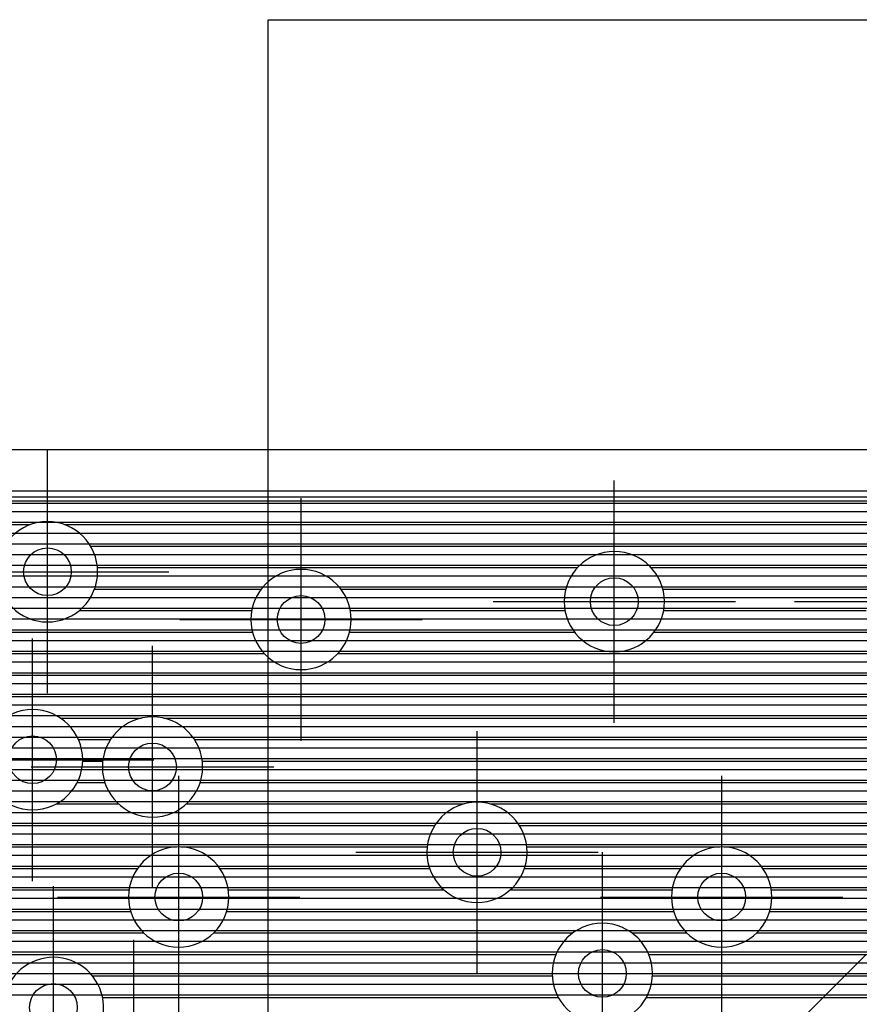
# Model space of a CAD drawing. Extents: x 25 to 291, y 23 to 136.
# Tile 111 of 147: x 42.42 to 49.45, y 120.75 to 129. Entities that reach past the tile are written whole.
import ezdxf

# ---------------------------------------------------------------- set-up
doc = ezdxf.new("R2010")
doc.units = 0
doc.layers.get('0').update_dxf_attribs({"linetype": 'CONTINUOUS'})
for name, color, linetype in [('copper_layer_2', 1, 'CONTINUOUS'), ('copper_layer_3', 3, 'CONTINUOUS'), ('copper_layer_bottom', 4, 'CONTINUOUS'), ('copper_layer_top', 5, 'CONTINUOUS'), ('drill_drawing', 6, 'CONTINUOUS'), ('silkscreen_top', 1, 'CONTINUOUS')]:
    doc.layers.add(name, color=color, linetype=linetype)

# ---------------------------------------------------------------- blocks, each defined once
blk = doc.blocks.new('D20')
blk.add_circle((0, 0), 0.2)

msp = doc.modelspace()

# ---------------------------------------------------------------- linework, layer by layer
at = {"layer": 'copper_layer_2', "color": 1}
for points in [[(71.250191, 123.400305), (71.250191, 125.050292), (39.474981, 125.050292)], [(39.145034, 124.970028), (71.250191, 124.970028)], [(39.145034, 124.879858), (71.250191, 124.879858)], [(39.145034, 124.789942), (71.250191, 124.789942)], [(39.145034, 124.700025), (71.250191, 124.700025)], [(39.145034, 124.609855), (71.250191, 124.609855)], [(39.144526, 124.519939), (71.250191, 124.519939)], [(39.136144, 124.430023), (71.250191, 124.430023)], [(39.117602, 124.339853), (71.250191, 124.339853)], [(39.088138, 124.249936), (71.250191, 124.249936)], [(39.046228, 124.16002), (71.250191, 124.16002)], [(38.989586, 124.06985), (71.250191, 124.06985)], [(38.914148, 123.979934), (71.250191, 123.979934)], [(38.811278, 123.890018), (71.250191, 123.890018)], [(38.655829, 123.799848), (71.250191, 123.799848)], [(25.750064, 123.709931), (71.250191, 123.709931)], [(25.750064, 123.620015), (71.250191, 123.620015)], [(25.750064, 123.529845), (71.250191, 123.529845)], [(25.750064, 123.439929), (71.250191, 123.439929)], [(36.603251, 123.350013), (71.250191, 123.350013)], [(36.693167, 123.259843), (71.250191, 123.259843)], [(36.755144, 123.169926), (71.250191, 123.169926)], [(36.755144, 123.08001), (71.250191, 123.08001)], [(36.755144, 122.98984), (71.250191, 122.98984)], [(36.755144, 122.899924), (73.945136, 122.899924)], [(38.308357, 122.810008), (73.945136, 122.810008)], [(38.456693, 122.719837), (73.945136, 122.719837)], [(38.550673, 122.629921), (73.945136, 122.629921)], [(38.616713, 122.540005), (73.945136, 122.540005)], [(38.663449, 122.449835), (73.945136, 122.449835)], [(38.695199, 122.359919), (73.945136, 122.359919)], [(38.713487, 122.270003), (73.945136, 122.270003)], [(38.720091, 122.179832), (73.945136, 122.179832)], [(38.720091, 122.089916), (73.945136, 122.089916)], [(38.720091, 122), (73.945136, 122)], [(38.720091, 121.90983), (73.945136, 121.90983)], [(38.720091, 121.819914), (73.945136, 121.819914)], [(38.719075, 121.729997), (73.945136, 121.729997)], [(38.708661, 121.639827), (73.945136, 121.639827)], [(38.685801, 121.549911), (73.945136, 121.549911)], [(38.649479, 121.459995), (73.945136, 121.459995)], [(38.596647, 121.369825), (73.945136, 121.369825)], [(38.522479, 121.279909), (73.945136, 121.279909)], [(38.415037, 121.189992), (73.945136, 121.189992)], [(38.22606, 121.099822), (73.945136, 121.099822)], [(36.755144, 121.009906), (73.945136, 121.009906)], [(36.755144, 120.91999), (73.945136, 120.91999)], [(36.755144, 120.82982), (73.945136, 120.82982)]]:
    msp.add_lwpolyline(points, dxfattribs=at)
at = {"layer": 'copper_layer_3', "color": 3}
for points in [[(70.450089, 124.763526), (70.450089, 125.000254), (40.051308, 125.000254)], [(40.1651, 124.949962), (70.450089, 124.949962)], [(40.322073, 124.769876), (42.506477, 124.769876)], [(42.793752, 124.769876), (70.358395, 124.769876)], [(43.011176, 124.589789), (53.003048, 124.589789)], [(43.06858, 124.409957), (47.091186, 124.409957)], [(47.708915, 124.409957), (49.616205, 124.409957)], [(43.044196, 124.22987), (44.441199, 124.22987)], [(45.108966, 124.22987), (46.993396, 124.22987)], [(47.80696, 124.22987), (49.518415, 124.22987)], [(42.915672, 124.050038), (44.361697, 124.050038)], [(45.188468, 124.050038), (46.986792, 124.050038)], [(47.81331, 124.050038), (49.511811, 124.050038)], [(38.867412, 123.869952), (44.368555, 123.869952)], [(45.18161, 123.869952), (47.066548, 123.869952)], [(47.733553, 123.869952), (49.591567, 123.869952)], [(40.326137, 123.689865), (44.466853, 123.689865)], [(45.083312, 123.689865), (70.450089, 123.689865)], [(40.411481, 123.510033), (70.450089, 123.510033)], [(40.409195, 123.329947), (70.450089, 123.329947)], [(42.757684, 123.14986), (43.437389, 123.14986)], [(43.622809, 123.14986), (70.450089, 123.14986)], [(42.909322, 122.970028), (43.178562, 122.970028)], [(43.881636, 122.970028), (69.910084, 122.970028)], [(42.944882, 122.789942), (43.11303, 122.789942)], [(43.947168, 122.789942), (69.76378, 122.789942)], [(42.899416, 122.609855), (43.13081, 122.609855)], [(43.929388, 122.609855), (65.481585, 122.609855)], [(42.723139, 122.430023), (43.247142, 122.430023)], [(43.813056, 122.430023), (46.137668, 122.430023)], [(46.362459, 122.430023), (55.864872, 122.430023)], [(40.482855, 122.249936), (45.895352, 122.249936)], [(46.605029, 122.249936), (50.087376, 122.249936)], [(40.387859, 122.06985), (43.733299, 122.06985)], [(43.766828, 122.06985), (45.83236, 122.06985)], [(46.667767, 122.06985), (48.283211, 122.06985)], [(48.316993, 122.06985), (50.010922, 122.06985)], [(40.206756, 121.890018), (43.405131, 121.890018)], [(44.094996, 121.890018), (45.852426, 121.890018)], [(46.647701, 121.890018), (47.955296, 121.890018)], [(48.644907, 121.890018), (50.019812, 121.890018)], [(40.414021, 121.709931), (43.334265, 121.709931)], [(44.165862, 121.709931), (45.972568, 121.709931)], [(46.527559, 121.709931), (47.88443, 121.709931)], [(48.715773, 121.709931), (50.121666, 121.709931)], [(40.469139, 121.529845), (43.347727, 121.529845)], [(44.1524, 121.529845), (47.897638, 121.529845)], [(48.702565, 121.529845), (53.433325, 121.529845)], [(40.442215, 121.350013), (43.456439, 121.350013)], [(44.043688, 121.350013), (47.053086, 121.350013)], [(47.547117, 121.350013), (48.006604, 121.350013)], [(48.593599, 121.350013), (69.662941, 121.350013)], [(40.309373, 121.169926), (46.911608, 121.169926)], [(47.688595, 121.169926), (70.450089, 121.169926)], [(43.026162, 120.98984), (46.88062, 120.98984)], [(47.719583, 120.98984), (70.450089, 120.98984)], [(43.111506, 120.810008), (46.930912, 120.810008)], [(47.669291, 120.810008), (69.644907, 120.810008)]]:
    msp.add_lwpolyline(points, dxfattribs=at)
for points in [[(43.070104, 124.375159), (43.070104, 124.375159), (43.070104, 124.375159, 1), (42.22987, 124.375159), (42.22987, 124.375159), (42.22987, 124.375159, 1), (43.070104, 124.375159), (43.070104, 124.375159)], [(43.070104, 124.375159), (43.070104, 124.375159), (43.070104, 124.375159, 1), (42.22987, 124.375159), (42.22987, 124.375159), (42.22987, 124.375159, 1), (43.070104, 124.375159), (43.070104, 124.375159)], [(47.820168, 124.125222), (47.820168, 124.125222), (47.820168, 124.125222, 1), (46.979934, 124.125222), (46.979934, 124.125222), (46.979934, 124.125222, 1), (47.820168, 124.125222), (47.820168, 124.125222)], [(47.820168, 124.125222), (47.820168, 124.125222), (47.820168, 124.125222, 1), (46.979934, 124.125222), (46.979934, 124.125222), (46.979934, 124.125222, 1), (47.820168, 124.125222), (47.820168, 124.125222)], [(45.195072, 123.975362), (45.195072, 123.975362), (45.195072, 123.975362, 1), (44.355347, 123.975362), (44.355347, 123.975362), (44.355347, 123.975362, 1), (45.195072, 123.975362), (45.195072, 123.975362)], [(45.195072, 123.975362), (45.195072, 123.975362), (45.195072, 123.975362, 1), (44.355347, 123.975362), (44.355347, 123.975362), (44.355347, 123.975362, 1), (45.195072, 123.975362), (45.195072, 123.975362)], [(42.945136, 122.800356), (42.945136, 122.800356), (42.945136, 122.800356, 1), (42.104902, 122.800356), (42.104902, 122.800356), (42.104902, 122.800356, 1), (42.945136, 122.800356), (42.945136, 122.800356)], [(42.945136, 122.800356), (42.945136, 122.800356), (42.945136, 122.800356, 1), (42.104902, 122.800356), (42.104902, 122.800356), (42.104902, 122.800356, 1), (42.945136, 122.800356), (42.945136, 122.800356)], [(43.950216, 122.740157), (43.950216, 122.740157), (43.950216, 122.740157, 1), (43.109982, 122.740157), (43.109982, 122.740157), (43.109982, 122.740157, 1), (43.950216, 122.740157), (43.950216, 122.740157)], [(43.950216, 122.740157), (43.950216, 122.740157), (43.950216, 122.740157, 1), (43.109982, 122.740157), (43.109982, 122.740157), (43.109982, 122.740157, 1), (43.950216, 122.740157), (43.950216, 122.740157)], [(46.670053, 122.025146), (46.670053, 122.025146), (46.670053, 122.025146, 1), (45.830328, 122.025146), (45.830328, 122.025146), (45.830328, 122.025146, 1), (46.670053, 122.025146), (46.670053, 122.025146)], [(46.670053, 122.025146), (46.670053, 122.025146), (46.670053, 122.025146, 1), (45.830328, 122.025146), (45.830328, 122.025146), (45.830328, 122.025146, 1), (46.670053, 122.025146), (46.670053, 122.025146)], [(44.17018, 121.650241), (44.17018, 121.650241), (44.17018, 121.650241, 1), (43.329947, 121.650241), (43.329947, 121.650241), (43.329947, 121.650241, 1), (44.17018, 121.650241), (44.17018, 121.650241)], [(44.17018, 121.650241), (44.17018, 121.650241), (44.17018, 121.650241, 1), (43.329947, 121.650241), (43.329947, 121.650241), (43.329947, 121.650241, 1), (44.17018, 121.650241), (44.17018, 121.650241)], [(48.720091, 121.650241), (48.720091, 121.650241), (48.720091, 121.650241, 1), (47.879858, 121.650241), (47.879858, 121.650241), (47.879858, 121.650241, 1), (48.720091, 121.650241), (48.720091, 121.650241)], [(48.720091, 121.650241), (48.720091, 121.650241), (48.720091, 121.650241, 1), (47.879858, 121.650241), (47.879858, 121.650241), (47.879858, 121.650241, 1), (48.720091, 121.650241), (48.720091, 121.650241)], [(47.720091, 121.01016), (47.720091, 121.01016), (47.720091, 121.01016, 1), (46.879858, 121.01016), (46.879858, 121.01016), (46.879858, 121.01016, 1), (47.720091, 121.01016), (47.720091, 121.01016)], [(47.720091, 121.01016), (47.720091, 121.01016), (47.720091, 121.01016, 1), (46.879858, 121.01016), (46.879858, 121.01016), (46.879858, 121.01016, 1), (47.720091, 121.01016), (47.720091, 121.01016)], [(43.098044, 120.590805), (43.098044, 120.590805), (43.098044, 120.590805, 7.584056), (42.97714, 120.409703), (42.97714, 120.409703)]]:
    msp.add_lwpolyline(points, format="xyb", dxfattribs=at)
at = {"layer": 'copper_layer_bottom', "color": 4}
for points in [[(71.250191, 123.400305), (71.250191, 125.050292), (39.474981, 125.050292)], [(39.345187, 124.970028), (71.250191, 124.970028)], [(39.345187, 124.879858), (71.250191, 124.879858)], [(39.345187, 124.789942), (71.250191, 124.789942)], [(39.345187, 124.700025), (71.250191, 124.700025)], [(39.345187, 124.609855), (71.250191, 124.609855)], [(39.344679, 124.519939), (71.250191, 124.519939)], [(39.338075, 124.430023), (71.250191, 124.430023)], [(39.323089, 124.339853), (71.250191, 124.339853)], [(39.299975, 124.249936), (71.250191, 124.249936)], [(39.267463, 124.16002), (71.250191, 124.16002)], [(39.22479, 124.06985), (71.250191, 124.06985)], [(39.170688, 123.979934), (71.250191, 123.979934)], [(39.102616, 123.890018), (71.250191, 123.890018)], [(39.016002, 123.799848), (71.250191, 123.799848)], [(38.903226, 123.709931), (71.250191, 123.709931)], [(38.743205, 123.620015), (71.250191, 123.620015)], [(25.750064, 123.529845), (71.250191, 123.529845)], [(25.750064, 123.439929), (71.250191, 123.439929)], [(25.750064, 123.350013), (71.253747, 123.350013)], [(25.750064, 123.259843), (71.275083, 123.259843)], [(25.750064, 123.169926), (71.275083, 123.169926)], [(25.750064, 123.08001), (71.275083, 123.08001)], [(38.395733, 122.98984), (71.730251, 122.98984)], [(38.550419, 122.899924), (71.730251, 122.899924)], [(38.656083, 122.810008), (71.730251, 122.810008)], [(38.735331, 122.719837), (71.730251, 122.719837)], [(38.796038, 122.629921), (71.730251, 122.629921)], [(38.84252, 122.540005), (71.730251, 122.540005)], [(38.87681, 122.449835), (71.730251, 122.449835)], [(38.90094, 122.359919), (71.730251, 122.359919)], [(38.915164, 122.270003), (71.730251, 122.270003)], [(38.91999, 122.179832), (71.730251, 122.179832)], [(38.91999, 122.089916), (71.730251, 122.089916)], [(38.91999, 122), (71.730251, 122)], [(38.91999, 121.90983), (71.730251, 121.90983)], [(38.91999, 121.819914), (71.730251, 121.819914)], [(38.919482, 121.729997), (71.730251, 121.729997)], [(38.911354, 121.639827), (71.730251, 121.639827)], [(38.893828, 121.549911), (71.730251, 121.549911)], [(38.866396, 121.459995), (71.730251, 121.459995)], [(38.828042, 121.369825), (71.730251, 121.369825)], [(38.776988, 121.279909), (71.730251, 121.279909)], [(38.710693, 121.189992), (71.730251, 121.189992)], [(38.623825, 121.099822), (71.730251, 121.099822)], [(38.505207, 121.009906), (71.730251, 121.009906)], [(38.319025, 120.91999), (71.730251, 120.91999)], [(25.750064, 120.82982), (71.730251, 120.82982)]]:
    msp.add_lwpolyline(points, dxfattribs=at)
at = {"layer": 'copper_layer_top', "color": 5}
for points in [[(71.250191, 123.400305), (71.250191, 125.050292), (39.474981, 125.050292)], [(39.150114, 124.970028), (71.250191, 124.970028)], [(39.150114, 124.879858), (71.250191, 124.879858)], [(39.150114, 124.789942), (71.250191, 124.789942)], [(39.150114, 124.700025), (71.250191, 124.700025)], [(39.150114, 124.609855), (71.250191, 124.609855)], [(39.150114, 124.519939), (71.250191, 124.519939)], [(39.150114, 124.430023), (71.250191, 124.430023)], [(39.150114, 124.339853), (71.250191, 124.339853)], [(39.150114, 124.249936), (71.250191, 124.249936)], [(39.150114, 124.16002), (71.250191, 124.16002)], [(39.150114, 124.06985), (71.250191, 124.06985)], [(39.150114, 123.979934), (71.250191, 123.979934)], [(39.150114, 123.890018), (71.250191, 123.890018)], [(39.594361, 123.799848), (71.250191, 123.799848)], [(39.665989, 123.709931), (71.250191, 123.709931)], [(39.675133, 123.620015), (71.250191, 123.620015)], [(39.675133, 123.529845), (71.250191, 123.529845)], [(39.675133, 123.439929), (71.250191, 123.439929)], [(39.675133, 123.350013), (71.253747, 123.350013)], [(39.675133, 123.259843), (71.260097, 123.259843)], [(39.675133, 123.169926), (71.260097, 123.169926)], [(39.675133, 123.08001), (71.260097, 123.08001)], [(39.675133, 122.98984), (71.260097, 122.98984)], [(39.665735, 122.899924), (71.730251, 122.899924)], [(39.629921, 122.810008), (71.730251, 122.810008)], [(39.669037, 122.719837), (71.730251, 122.719837)], [(39.670053, 122.629921), (71.730251, 122.629921)], [(39.670053, 122.540005), (71.730251, 122.540005)], [(39.670053, 122.449835), (71.730251, 122.449835)], [(39.670053, 122.359919), (71.730251, 122.359919)], [(39.670053, 122.270003), (71.730251, 122.270003)], [(39.670053, 122.179832), (71.730251, 122.179832)], [(39.670053, 122.089916), (71.730251, 122.089916)], [(39.670053, 122), (71.730251, 122)], [(39.670053, 121.90983), (71.730251, 121.90983)], [(39.670053, 121.819914), (71.730251, 121.819914)], [(39.670053, 121.729997), (71.730251, 121.729997)], [(39.670053, 121.639827), (71.730251, 121.639827)], [(39.670053, 121.549911), (71.730251, 121.549911)], [(39.670053, 121.459995), (71.730251, 121.459995)], [(39.670053, 121.369825), (71.730251, 121.369825)], [(39.670053, 121.279909), (49.696215, 121.279909)], [(39.662433, 121.189992), (49.534925, 121.189992)], [(40.8349, 121.099822), (49.443485, 121.099822)], [(47.281941, 118.938532), (49.511811, 121.168402)], [(41.026924, 121.009906), (49.353315, 121.009906)], [(41.129032, 120.91999), (49.263399, 120.91999)], [(41.218948, 120.82982), (49.173482, 120.82982)]]:
    msp.add_lwpolyline(points, dxfattribs=at)
at = {"layer": 'drill_drawing', "color": 6}
for points in [[(25.400051, 25.400051), (25.400051, 125.400305), (31.725171, 125.400305), (31.725171, 126.700279), (39.474981, 126.700279), (39.474981, 125.400305), (71.600203, 125.400305), (71.600203, 123.400305), (79.200152, 123.400305), (79.200152, 125.400305), (86.400051, 125.400305), (86.400051, 25.400051), (25.400051, 25.400051)], [(42.649987, 123.359157), (42.649987, 125.391161)], [(47.400051, 123.10922), (47.400051, 125.141224)], [(44.77521, 122.95936), (44.77521, 124.991364)], [(41.633985, 124.375159), (43.665989, 124.375159)], [(46.384049, 124.125222), (48.416053, 124.125222)], [(48.909068, 124.125222), (50.941072, 124.125222)], [(43.759208, 123.975362), (45.791212, 123.975362)], [(42.525019, 121.784354), (42.525019, 123.816358)], [(43.530099, 121.724155), (43.530099, 123.75616)], [(46.250191, 121.009144), (46.250191, 123.041148)], [(41.509017, 122.800356), (43.541021, 122.800356)], [(42.514097, 122.740157), (44.546101, 122.740157)], [(43.750064, 120.634239), (43.750064, 122.666243)], [(48.299975, 120.634239), (48.299975, 122.666243)], [(45.234188, 122.025146), (47.266193, 122.025146)], [(47.299975, 119.994158), (47.299975, 122.026162)], [(49.409195, 122.000254), (51.441199, 122.000254)], [(42.700025, 119.709169), (42.700025, 121.741173)], [(42.734061, 121.650241), (44.766066, 121.650241)], [(47.283973, 121.650241), (49.315977, 121.650241)], [(43.375159, 119.259335), (43.375159, 121.291339)], [(46.283973, 121.01016), (48.315977, 121.01016)]]:
    msp.add_lwpolyline(points, dxfattribs=at)
at = {"layer": 'silkscreen_top', "color": 1}
msp.add_lwpolyline([(62.350013, 114.375159), (47.350013, 114.375159), (47.350013, 119.825248), (44.500127, 119.825248), (44.500127, 129.000254), (65.200152, 129.000254), (65.200152, 119.825248), (62.350013, 119.825248), (62.350013, 114.375159)], dxfattribs=at)

# ---------------------------------------------------------------- block references
at = {"layer": 'copper_layer_2'}
for p in [(42.649987, 124.375159), (47.400051, 124.125222), (44.77521, 123.975362), (42.525019, 122.800356), (43.530099, 122.740157), (46.250191, 122.025146), (43.750064, 121.650241), (48.299975, 121.650241), (47.299975, 121.01016), (42.700025, 120.725171)]:
    msp.add_blockref('D20', p, dxfattribs=at)
at = {"layer": 'copper_layer_bottom'}
for p in [(42.649987, 124.375159), (47.400051, 124.125222), (44.77521, 123.975362), (42.525019, 122.800356), (43.530099, 122.740157), (46.250191, 122.025146), (43.750064, 121.650241), (48.299975, 121.650241), (47.299975, 121.01016), (42.700025, 120.725171)]:
    msp.add_blockref('D20', p, dxfattribs=at)
at = {"layer": 'copper_layer_top'}
for p in [(42.649987, 124.375159), (47.400051, 124.125222), (44.77521, 123.975362), (42.525019, 122.800356), (43.530099, 122.740157), (46.250191, 122.025146), (43.750064, 121.650241), (48.299975, 121.650241), (47.299975, 121.01016), (42.700025, 120.725171)]:
    msp.add_blockref('D20', p, dxfattribs=at)

doc.saveas('drawing.dxf')
